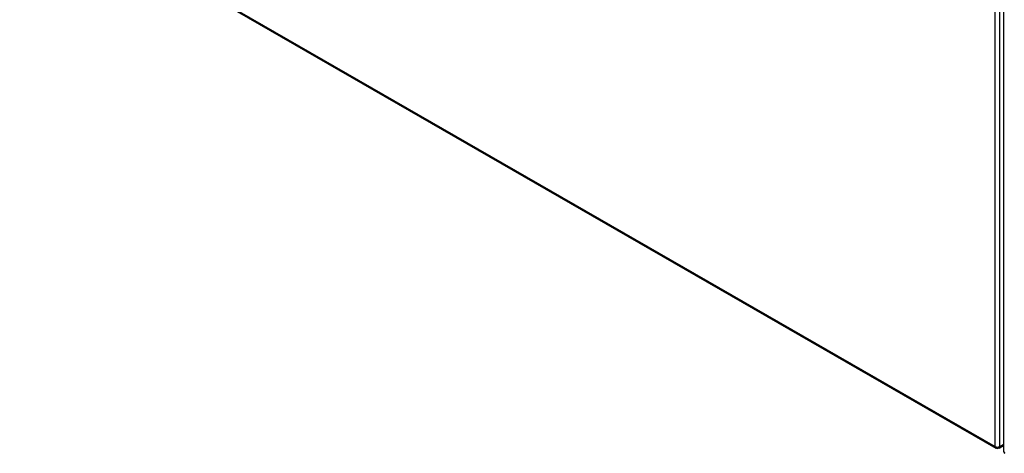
# Model space of a CAD drawing. Header units: inches. Extents: x 12 to 399, y 35 to 188.
# Tile 181 of 193: x 339 to 368, y 144 to 157. Entities that reach past the tile are written whole.
import ezdxf

# ---------------------------------------------------------------- set-up
doc = ezdxf.new("R2010")
doc.units = ezdxf.units.IN
doc.header["$MEASUREMENT"] = 0
doc.layers.add('Visible Edges(ANSI)', color=7, linetype='Continuous', lineweight=25)
doc.layers.add('Visible Tangent Edges(ANSI)', color=7, linetype='Continuous', lineweight=25)

msp = doc.modelspace()

# ---------------------------------------------------------------- linework, layer by layer
at = {"layer": 'Visible Edges(ANSI)'}
for p, q in [((368.421, 170.191), (368.421, 144.258)), ((338.772, 161.275), (368.191, 144.333)), ((368.29, 144.333), (368.421, 144.409))]:
    msp.add_line(p, q, dxfattribs=at)
for centre, start, end in [((368.241, 144.419), 240.064, 299.936), ((368.52, 144.258), 180, 240.064)]:
    msp.add_arc(centre, 0.099, start, end, dxfattribs=at)
at = {"layer": 'Visible Tangent Edges(ANSI)'}
for p, q in [((368.171, 144.379), (368.171, 170.312)), ((368.311, 144.379), (368.311, 170.312)), ((338.752, 161.32), (368.171, 144.379)), ((368.421, 144.442), (368.311, 144.379))]:
    msp.add_line(p, q, dxfattribs=at)
for centre, major_axis, ratio, start_param, end_param in [((368.241, 144.419), (-0.0494, -0.0858), 0.578093, 5.495853, 6.283185), ((368.241, 144.419), (0.099, 0), 0.575862, 3.926991, 5.497787), ((368.241, 144.419), (0.0494, -0.0858), 0.578093, 0, 0.787332), ((368.52, 144.258), (-0.099, 0), 0.575862, 0, 0.785398), ((368.52, 144.258), (-0.0494, -0.0858), 0.578093, 5.495853, 6.283185)]:
    msp.add_ellipse(centre, major_axis=major_axis, ratio=ratio, start_param=start_param, end_param=end_param, dxfattribs=at)

doc.saveas('drawing.dxf')
